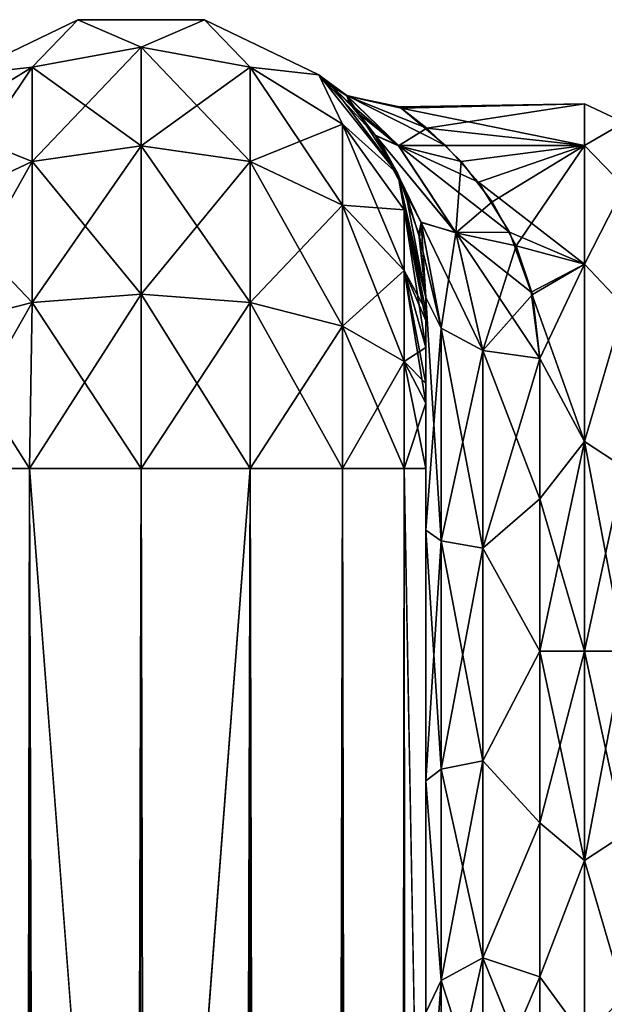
# Model space of a CAD drawing. Extents: x -23 to 470, y -1800 to 0.
# Tile 154 of 198: x 202 to 227, y -43 to 0. Entities that reach past the tile are written whole.
import ezdxf

# ---------------------------------------------------------------- set-up
doc = ezdxf.new("R2010")
doc.units = 0
doc.header["$LTSCALE"] = 66.825
for name, color, linetype in [('193', 7, 'CONTINUOUS'), ('196', 7, 'CONTINUOUS'), ('197', 7, 'CONTINUOUS'), ('209', 7, 'CONTINUOUS'), ('210', 7, 'CONTINUOUS'), ('211', 7, 'CONTINUOUS'), ('212', 7, 'CONTINUOUS'), ('213', 7, 'CONTINUOUS'), ('214', 7, 'CONTINUOUS'), ('215', 7, 'CONTINUOUS'), ('226', 7, 'CONTINUOUS'), ('227', 7, 'CONTINUOUS'), ('231', 7, 'CONTINUOUS'), ('234', 7, 'CONTINUOUS'), ('235', 7, 'CONTINUOUS')]:
    doc.layers.add(name, color=color, linetype=linetype)

msp = doc.modelspace()

# ---------------------------------------------------------------- linework, layer by layer
at = {"layer": '193', "linetype": 'CONTINUOUS'}
for points in [[(219.55, -56.093, 33.614), (219.55, -53.608, 29.849), (219.55, -12.5, 33.5), (219.55, -56.093, 33.614)], [(219.55, -12.5, 33.5), (219.55, -53.608, 29.849), (219.55, -22.699, 28.507), (219.55, -12.5, 33.5)], [(219.55, -13.067, 36.36), (219.55, -56.093, 33.614), (219.55, -12.5, 33.5), (219.55, -13.067, 36.36)], [(219.55, -12.5, 24.51), (219.55, -12.5, 33.5), (219.55, -22.699, 28.507), (219.55, -12.5, 24.51)], [(219.55, -12.5, -33.5), (219.55, -12.5, -24.51), (219.55, -22.699, -28.507), (219.55, -12.5, -33.5)], [(219.55, -13.067, -36.36), (219.55, -12.5, -33.5), (219.55, -56.092, -33.612), (219.55, -13.067, -36.36)], [(219.55, -56.092, -33.612), (219.55, -12.5, -33.5), (219.55, -53.607, -29.847), (219.55, -56.092, -33.612)], [(219.55, -53.607, -29.847), (219.55, -12.5, -33.5), (219.55, -22.699, -28.507), (219.55, -53.607, -29.847)], [(219.55, -59.341, 36.739), (219.55, -56.093, 33.614), (219.55, -13.067, 36.36), (219.55, -59.341, 36.739)], [(219.55, -13.5, 37.234), (219.55, -59.341, 36.739), (219.55, -13.067, 36.36), (219.55, -13.5, 37.234)], [(219.55, -13.5, -37.234), (219.55, -13.067, -36.36), (219.55, -59.339, -36.738), (219.55, -13.5, -37.234)], [(219.55, -59.339, -36.738), (219.55, -13.067, -36.36), (219.55, -56.092, -33.612), (219.55, -59.339, -36.738)], [(219.55, -14.695, 38.801), (219.55, -59.341, 36.739), (219.55, -13.5, 37.234), (219.55, -14.695, 38.801)], [(219.55, -14.695, -38.801), (219.55, -13.5, -37.234), (219.55, -63.187, -39.073), (219.55, -14.695, -38.801)], [(219.55, -63.187, -39.073), (219.55, -13.5, -37.234), (219.55, -59.339, -36.738), (219.55, -63.187, -39.073)], [(219.55, -63.189, 39.074), (219.55, -59.341, 36.739), (219.55, -14.695, 38.801), (219.55, -63.189, 39.074)], [(219.55, -16.266, 40), (219.55, -63.189, 39.074), (219.55, -14.695, 38.801), (219.55, -16.266, 40)], [(219.55, -16.266, -40), (219.55, -14.695, -38.801), (219.55, -63.187, -39.073), (219.55, -16.266, -40)], [(219.55, -17.135, 40.431), (219.55, -63.189, 39.074), (219.55, -16.266, 40), (219.55, -17.135, 40.431)], [(219.55, -17.135, -40.431), (219.55, -16.266, -40), (219.55, -67.418, -40.517), (219.55, -17.135, -40.431)], [(219.55, -67.418, -40.517), (219.55, -16.266, -40), (219.55, -63.187, -39.073), (219.55, -67.418, -40.517)], [(219.55, -67.42, 40.518), (219.55, -63.189, 39.074), (219.55, -17.135, 40.431), (219.55, -67.42, 40.518)], [(219.55, -20, 41), (219.55, -67.42, 40.518), (219.55, -17.135, 40.431), (219.55, -20, 41)], [(219.55, -20, -41), (219.55, -17.135, -40.431), (219.55, -71.85, -41), (219.55, -20, -41)], [(219.55, -71.85, -41), (219.55, -17.135, -40.431), (219.55, -67.418, -40.517), (219.55, -71.85, -41)], [(219.55, -71.85, 41), (219.55, -67.42, 40.518), (219.55, -20, 41), (219.55, -71.85, 41)], [(219.55, -22.699, 28.507), (219.55, -53.608, 29.849), (219.55, -33.691, 28.436), (219.55, -22.699, 28.507)], [(219.55, -33.691, -28.436), (219.55, -53.607, -29.847), (219.55, -22.699, -28.507), (219.55, -33.691, -28.436)], [(219.55, -53.608, 29.849), (219.55, -52.011, 25.648), (219.55, -33.691, 28.436), (219.55, -53.608, 29.849)], [(219.55, -33.691, 28.436), (219.55, -52.011, 25.648), (219.55, -43.854, 24.276), (219.55, -33.691, 28.436)], [(219.55, -52.01, -25.647), (219.55, -53.607, -29.847), (219.55, -33.691, -28.436), (219.55, -52.01, -25.647)], [(219.55, -43.854, -24.276), (219.55, -52.01, -25.647), (219.55, -33.691, -28.436), (219.55, -43.854, -24.276)]]:
    msp.add_3dface(points, dxfattribs=at)
at = {"layer": '196', "linetype": 'CONTINUOUS'}
for points in [[(219.588, -5.068, 7.081), (226.5, -4, 0), (218.386, -4.135, 2.545), (219.588, -5.068, 7.081)], [(218.386, -4.135, 2.545), (226.5, -4, 0), (218.46, -4.186, -2.986), (218.386, -4.135, 2.545)], [(226.5, -4, 0), (226.5, -5.827, -9.184), (218.46, -4.186, -2.986), (226.5, -4, 0)], [(218.46, -4.186, -2.986), (226.5, -5.827, -9.184), (220.409, -5.826, -9.182), (218.46, -4.186, -2.986)], [(226.5, -5.827, 9.184), (226.5, -4, 0), (219.588, -5.068, 7.081), (226.5, -5.827, 9.184)], [(221.093, -6.533, 10.732), (226.5, -5.827, 9.184), (219.588, -5.068, 7.081), (221.093, -6.533, 10.732)], [(220.409, -5.826, -9.182), (226.5, -5.827, -9.184), (221.852, -7.434, -12.37), (220.409, -5.826, -9.182)], [(222.454, -8.299, 13.707), (226.5, -5.827, 9.184), (221.093, -6.533, 10.732), (222.454, -8.299, 13.707)], [(226.5, -5.827, -9.184), (226.5, -11.029, -16.971), (221.852, -7.434, -12.37), (226.5, -5.827, -9.184)], [(223.501, -10.232, 16.134), (226.5, -5.827, 9.184), (222.454, -8.299, 13.707), (223.501, -10.232, 16.134)], [(226.5, -11.029, 16.971), (226.5, -5.827, 9.184), (223.501, -10.232, 16.134), (226.5, -11.029, 16.971)], [(221.852, -7.434, -12.37), (226.5, -11.029, -16.971), (223.214, -9.629, -15.444), (221.852, -7.434, -12.37)], [(223.214, -9.629, -15.444), (226.5, -11.029, -16.971), (224.17, -12.264, -18.121), (223.214, -9.629, -15.444)], [(224.223, -12.371, 18.213), (226.5, -11.029, 16.971), (223.501, -10.232, 16.134), (224.223, -12.371, 18.213)], [(226.5, -11.029, -16.971), (226.5, -18.816, -22.173), (224.17, -12.264, -18.121), (226.5, -11.029, -16.971)], [(224.55, -15.172, 20.284), (226.5, -11.029, 16.971), (224.223, -12.371, 18.213), (224.55, -15.172, 20.284)], [(226.5, -18.816, 22.173), (226.5, -11.029, 16.971), (224.55, -15.172, 20.284), (226.5, -18.816, 22.173)], [(224.17, -12.264, -18.121), (226.5, -18.816, -22.173), (224.55, -15.172, -20.284), (224.17, -12.264, -18.121)], [(224.55, -15.172, -20.284), (226.5, -18.816, -22.173), (224.55, -21.323, -23.052), (224.55, -15.172, -20.284)], [(224.55, -21.323, 23.052), (226.5, -18.816, 22.173), (224.55, -15.172, 20.284), (224.55, -21.323, 23.052)], [(226.5, -18.816, -22.173), (226.5, -28, -24), (224.55, -21.323, -23.052), (226.5, -18.816, -22.173)], [(226.5, -28, 24), (226.5, -18.816, 22.173), (224.55, -28, 24), (226.5, -28, 24)], [(224.55, -28, 24), (226.5, -18.816, 22.173), (224.55, -21.323, 23.052), (224.55, -28, 24)], [(224.55, -21.323, -23.052), (226.5, -28, -24), (224.55, -28, -24), (224.55, -21.323, -23.052)]]:
    msp.add_3dface(points, dxfattribs=at)
at = {"layer": '197', "linetype": 'CONTINUOUS'}
for points in [[(224.55, -28, -24), (226.5, -28, -24), (226.5, -37.184, -22.173), (224.55, -28, -24)], [(226.5, -28, 24), (224.55, -28, 24), (224.55, -35.526, 22.79), (226.5, -28, 24)], [(226.5, -37.184, 22.173), (226.5, -28, 24), (224.55, -35.526, 22.79), (226.5, -37.184, 22.173)], [(224.55, -28, -24), (226.5, -37.184, -22.173), (224.55, -35.526, -22.79), (224.55, -28, -24)], [(224.55, -42.292, 19.28), (226.5, -37.184, 22.173), (224.55, -35.526, 22.79), (224.55, -42.292, 19.28)], [(224.55, -35.526, -22.79), (226.5, -37.184, -22.173), (224.55, -42.292, -19.28), (224.55, -35.526, -22.79)], [(226.5, -44.971, 16.971), (226.5, -37.184, 22.173), (224.55, -42.292, 19.28), (226.5, -44.971, 16.971)], [(226.5, -37.184, -22.173), (226.5, -44.971, -16.971), (224.55, -42.292, -19.28), (226.5, -37.184, -22.173)], [(224.55, -47.617, 13.826), (226.5, -44.971, 16.971), (224.55, -42.292, 19.28), (224.55, -47.617, 13.826)], [(224.55, -42.292, -19.28), (226.5, -44.971, -16.971), (224.55, -47.617, -13.826), (224.55, -42.292, -19.28)]]:
    msp.add_3dface(points, dxfattribs=at)
at = {"layer": '209', "linetype": 'CONTINUOUS'}
for points in [[(198.111, -1780, 49.839), (202.16, -1780, 52.546), (198.111, -20, 49.839), (198.111, -1780, 49.839)], [(202.16, -1780, 52.546), (202.16, -20, 52.546), (198.111, -20, 49.839), (202.16, -1780, 52.546)], [(202.16, -1780, 52.546), (207.05, -1780, 53.5), (202.16, -20, 52.546), (202.16, -1780, 52.546)], [(207.05, -1780, 53.5), (207, -1716.55, 53.5), (202.16, -20, 52.546), (207.05, -1780, 53.5)], [(207, -1716.55, 53.5), (207, -83.45, 53.5), (202.16, -20, 52.546), (207, -1716.55, 53.5)], [(207, -83.45, 53.5), (207.05, -20, 53.5), (202.16, -20, 52.546), (207, -83.45, 53.5)]]:
    msp.add_3dface(points, dxfattribs=at)
at = {"layer": '210', "linetype": 'CONTINUOUS'}
for points in [[(202.16, -1780, -52.546), (198.111, -1780, -49.839), (202.16, -20, -52.546), (202.16, -1780, -52.546)], [(198.111, -1780, -49.839), (198.111, -20, -49.839), (202.16, -20, -52.546), (198.111, -1780, -49.839)], [(207, -83.45, -53.5), (202.16, -1780, -52.546), (207.05, -20, -53.5), (207, -83.45, -53.5)], [(207.05, -20, -53.5), (202.16, -1780, -52.546), (202.16, -20, -52.546), (207.05, -20, -53.5)]]:
    msp.add_3dface(points, dxfattribs=at)
at = {"layer": '211', "linetype": 'CONTINUOUS'}
for points in [[(207.05, -1780, -53.5), (207, -1716.55, -53.5), (211.834, -20, -52.548), (207.05, -1780, -53.5)], [(207, -1716.55, -53.5), (207, -83.45, -53.5), (211.834, -20, -52.548), (207, -1716.55, -53.5)], [(211.834, -20, -52.548), (207, -83.45, -53.5), (207.05, -20, -53.5), (211.834, -20, -52.548)], [(211.834, -1780, -52.548), (207.05, -1780, -53.5), (211.834, -20, -52.548), (211.834, -1780, -52.548)], [(215.889, -1780, -49.839), (211.834, -1780, -52.548), (215.889, -20, -49.839), (215.889, -1780, -49.839)], [(215.889, -20, -49.839), (211.834, -1780, -52.548), (211.834, -20, -52.548), (215.889, -20, -49.839)], [(218.598, -1780, -45.784), (215.889, -1780, -49.839), (218.598, -20, -45.784), (218.598, -1780, -45.784)], [(218.598, -20, -45.784), (215.889, -1780, -49.839), (215.889, -20, -49.839), (218.598, -20, -45.784)], [(219.55, -20, -41), (219.55, -71.85, -41), (218.598, -1780, -45.784), (219.55, -20, -41)], [(219.55, -20, -41), (218.598, -1780, -45.784), (218.598, -20, -45.784), (219.55, -20, -41)]]:
    msp.add_3dface(points, dxfattribs=at)
at = {"layer": '212', "linetype": 'CONTINUOUS'}
for points in [[(199.256, -2.727, -33.5), (204.268, -0.313, -33.5), (202.266, -2.396, -40.776), (199.256, -2.727, -33.5)], [(202.266, -2.396, -40.776), (204.268, -0.313, -33.5), (207.05, -1.516, -41.139), (202.266, -2.396, -40.776)], [(204.268, -0.313, -33.5), (209.832, -0.313, -33.5), (207.05, -1.516, -41.139), (204.268, -0.313, -33.5)], [(207.05, -1.516, -41.139), (209.832, -0.313, -33.5), (211.834, -2.396, -40.776), (207.05, -1.516, -41.139)], [(209.832, -0.313, -33.5), (214.844, -2.727, -33.5), (211.834, -2.396, -40.776), (209.832, -0.313, -33.5)], [(202.266, -2.396, -40.776), (207.05, -1.516, -41.139), (202.266, -6.525, -46.964), (202.266, -2.396, -40.776)], [(207.05, -1.516, -41.139), (207.05, -5.852, -47.637), (202.266, -6.525, -46.964), (207.05, -1.516, -41.139)], [(207.05, -1.516, -41.139), (211.834, -2.396, -40.776), (207.05, -5.852, -47.637), (207.05, -1.516, -41.139)], [(198.211, -4.9, -39.741), (199.256, -2.727, -33.5), (202.266, -2.396, -40.776), (198.211, -4.9, -39.741)], [(198.211, -4.9, -39.741), (202.266, -2.396, -40.776), (198.211, -8.442, -45.049), (198.211, -4.9, -39.741)], [(202.266, -2.396, -40.776), (202.266, -6.525, -46.964), (198.211, -8.442, -45.049), (202.266, -2.396, -40.776)], [(211.834, -2.396, -40.776), (211.834, -6.525, -46.964), (207.05, -5.852, -47.637), (211.834, -2.396, -40.776)], [(211.834, -2.396, -40.776), (214.844, -2.727, -33.5), (215.889, -4.9, -39.741), (211.834, -2.396, -40.776)], [(211.834, -2.396, -40.776), (215.889, -4.9, -39.741), (211.834, -6.525, -46.964), (211.834, -2.396, -40.776)], [(214.844, -2.727, -33.5), (218.312, -7.076, -33.5), (215.889, -4.9, -39.741), (214.844, -2.727, -33.5)], [(215.889, -4.9, -39.741), (215.889, -8.442, -45.049), (211.834, -6.525, -46.964), (215.889, -4.9, -39.741)], [(215.889, -4.9, -39.741), (218.312, -7.076, -33.5), (218.598, -8.648, -38.192), (215.889, -4.9, -39.741)], [(215.889, -4.9, -39.741), (218.598, -8.648, -38.192), (215.889, -8.442, -45.049), (215.889, -4.9, -39.741)], [(207.05, -12.346, -51.978), (202.266, -12.71, -51.099), (207.05, -5.852, -47.637), (207.05, -12.346, -51.978)], [(207.05, -5.852, -47.637), (202.266, -12.71, -51.099), (202.266, -6.525, -46.964), (207.05, -5.852, -47.637)], [(211.834, -6.525, -46.964), (207.05, -12.346, -51.978), (207.05, -5.852, -47.637), (211.834, -6.525, -46.964)], [(202.266, -12.71, -51.099), (198.211, -13.747, -48.595), (202.266, -6.525, -46.964), (202.266, -12.71, -51.099)], [(202.266, -6.525, -46.964), (198.211, -13.747, -48.595), (198.211, -8.442, -45.049), (202.266, -6.525, -46.964)], [(211.834, -12.71, -51.099), (207.05, -12.346, -51.978), (211.834, -6.525, -46.964), (211.834, -12.71, -51.099)], [(215.889, -8.442, -45.049), (211.834, -12.71, -51.099), (211.834, -6.525, -46.964), (215.889, -8.442, -45.049)], [(218.312, -7.076, -33.5), (219.55, -12.5, -33.5), (218.598, -8.648, -38.192), (218.312, -7.076, -33.5)], [(215.889, -13.747, -48.595), (211.834, -12.71, -51.099), (215.889, -8.442, -45.049), (215.889, -13.747, -48.595)], [(218.598, -8.648, -38.192), (218.598, -11.311, -42.182), (215.889, -8.442, -45.049), (218.598, -8.648, -38.192)], [(218.598, -11.311, -42.182), (215.889, -13.747, -48.595), (215.889, -8.442, -45.049), (218.598, -11.311, -42.182)], [(219.55, -12.5, -33.5), (219.55, -13.067, -36.36), (218.598, -8.648, -38.192), (219.55, -12.5, -33.5)], [(218.598, -8.648, -38.192), (219.55, -13.067, -36.36), (218.598, -11.311, -42.182), (218.598, -8.648, -38.192)], [(218.598, -15.299, -44.849), (215.889, -13.747, -48.595), (218.598, -11.311, -42.182), (218.598, -15.299, -44.849)], [(219.55, -13.067, -36.36), (219.55, -13.5, -37.234), (218.598, -11.311, -42.182), (219.55, -13.067, -36.36)], [(219.55, -13.5, -37.234), (219.55, -14.695, -38.801), (218.598, -11.311, -42.182), (219.55, -13.5, -37.234)], [(219.55, -14.695, -38.801), (218.598, -15.299, -44.849), (218.598, -11.311, -42.182), (219.55, -14.695, -38.801)], [(207.05, -20, -53.5), (202.16, -20, -52.546), (207.05, -12.346, -51.978), (207.05, -20, -53.5)], [(207.05, -12.346, -51.978), (202.16, -20, -52.546), (202.266, -12.71, -51.099), (207.05, -12.346, -51.978)], [(211.834, -12.71, -51.099), (207.05, -20, -53.5), (207.05, -12.346, -51.978), (211.834, -12.71, -51.099)], [(202.16, -20, -52.546), (198.111, -20, -49.839), (202.266, -12.71, -51.099), (202.16, -20, -52.546)], [(202.266, -12.71, -51.099), (198.111, -20, -49.839), (198.211, -13.747, -48.595), (202.266, -12.71, -51.099)], [(211.834, -20, -52.548), (207.05, -20, -53.5), (211.834, -12.71, -51.099), (211.834, -20, -52.548)], [(215.889, -13.747, -48.595), (211.834, -20, -52.548), (211.834, -12.71, -51.099), (215.889, -13.747, -48.595)], [(215.889, -20, -49.839), (211.834, -20, -52.548), (215.889, -13.747, -48.595), (215.889, -20, -49.839)], [(218.598, -15.299, -44.849), (215.889, -20, -49.839), (215.889, -13.747, -48.595), (218.598, -15.299, -44.849)], [(219.55, -14.695, -38.801), (219.55, -16.266, -40), (218.598, -15.299, -44.849), (219.55, -14.695, -38.801)], [(218.598, -20, -45.784), (215.889, -20, -49.839), (218.598, -15.299, -44.849), (218.598, -20, -45.784)], [(219.55, -16.266, -40), (219.55, -17.135, -40.431), (218.598, -15.299, -44.849), (219.55, -16.266, -40)], [(219.55, -17.135, -40.431), (218.598, -20, -45.784), (218.598, -15.299, -44.849), (219.55, -17.135, -40.431)], [(219.55, -17.135, -40.431), (219.55, -20, -41), (218.598, -20, -45.784), (219.55, -17.135, -40.431)]]:
    msp.add_3dface(points, dxfattribs=at)
at = {"layer": '213', "linetype": 'CONTINUOUS'}
for points in [[(199.256, -2.727, 33.5), (204.268, -0.313, 33.5), (199.256, -2.727, -33.5), (199.256, -2.727, 33.5)], [(204.268, -0.313, 33.5), (204.268, -0.313, -33.5), (199.256, -2.727, -33.5), (204.268, -0.313, 33.5)], [(204.268, -0.313, 33.5), (209.832, -0.313, 33.5), (204.268, -0.313, -33.5), (204.268, -0.313, 33.5)], [(209.832, -0.313, 33.5), (209.832, -0.313, -33.5), (204.268, -0.313, -33.5), (209.832, -0.313, 33.5)], [(209.832, -0.313, 33.5), (214.844, -2.727, 33.5), (209.832, -0.313, -33.5), (209.832, -0.313, 33.5)], [(214.844, -2.727, 33.5), (214.844, -2.727, -33.5), (209.832, -0.313, -33.5), (214.844, -2.727, 33.5)], [(214.844, -2.727, 33.5), (218.312, -7.076, 33.5), (215.459, -3.252, 5.664), (214.844, -2.727, 33.5)], [(214.844, -2.727, -33.5), (214.844, -2.727, 33.5), (215.034, -2.882, -1.26), (214.844, -2.727, -33.5)], [(215.034, -2.882, -1.26), (214.844, -2.727, 33.5), (215.459, -3.252, 5.664), (215.034, -2.882, -1.26)], [(218.312, -7.076, -33.5), (214.844, -2.727, -33.5), (217.32, -5.374, -13.858), (218.312, -7.076, -33.5)], [(217.32, -5.374, -13.858), (214.844, -2.727, -33.5), (216.19, -3.973, -9.391), (217.32, -5.374, -13.858)], [(216.19, -3.973, -9.391), (214.844, -2.727, -33.5), (215.034, -2.882, -1.26), (216.19, -3.973, -9.391)], [(215.459, -3.252, 5.664), (218.312, -7.076, 33.5), (216.605, -4.441, 11.119), (215.459, -3.252, 5.664)], [(216.605, -4.441, 11.119), (218.312, -7.076, 33.5), (217.333, -5.393, 13.903), (216.605, -4.441, 11.119)], [(218.394, -7.251, -17.847), (218.312, -7.076, -33.5), (217.32, -5.374, -13.858), (218.394, -7.251, -17.847)], [(217.333, -5.393, 13.903), (218.312, -7.076, 33.5), (217.75, -6.038, 15.443), (217.333, -5.393, 13.903)], [(217.75, -6.038, 15.443), (218.312, -7.076, 33.5), (218.655, -7.856, 18.891), (217.75, -6.038, 15.443)], [(218.312, -7.076, 33.5), (219.55, -12.5, 33.5), (218.655, -7.856, 18.891), (218.312, -7.076, 33.5)], [(219.55, -12.5, -24.51), (219.55, -12.5, -33.5), (218.312, -7.076, -33.5), (219.55, -12.5, -24.51)], [(219.55, -12.5, -24.51), (218.312, -7.076, -33.5), (219.237, -9.722, -21.565), (219.55, -12.5, -24.51)], [(219.237, -9.722, -21.565), (218.312, -7.076, -33.5), (218.394, -7.251, -17.847), (219.237, -9.722, -21.565)], [(218.655, -7.856, 18.891), (219.55, -12.5, 33.5), (219.268, -9.858, 21.738), (218.655, -7.856, 18.891)], [(219.55, -12.5, 33.5), (219.55, -12.5, 24.51), (219.268, -9.858, 21.738), (219.55, -12.5, 33.5)]]:
    msp.add_3dface(points, dxfattribs=at)
at = {"layer": '214', "linetype": 'CONTINUOUS'}
for points in [[(204.268, -0.313, 33.5), (199.256, -2.727, 33.5), (202.266, -2.396, 40.776), (204.268, -0.313, 33.5)], [(207.05, -1.516, 41.139), (204.268, -0.313, 33.5), (202.266, -2.396, 40.776), (207.05, -1.516, 41.139)], [(209.832, -0.313, 33.5), (204.268, -0.313, 33.5), (207.05, -1.516, 41.139), (209.832, -0.313, 33.5)], [(211.834, -2.396, 40.776), (209.832, -0.313, 33.5), (207.05, -1.516, 41.139), (211.834, -2.396, 40.776)], [(214.844, -2.727, 33.5), (209.832, -0.313, 33.5), (211.834, -2.396, 40.776), (214.844, -2.727, 33.5)], [(207.05, -1.516, 41.139), (202.266, -2.396, 40.776), (207.05, -5.852, 47.637), (207.05, -1.516, 41.139)], [(211.834, -2.396, 40.776), (207.05, -1.516, 41.139), (211.834, -6.525, 46.964), (211.834, -2.396, 40.776)], [(211.834, -6.525, 46.964), (207.05, -1.516, 41.139), (207.05, -5.852, 47.637), (211.834, -6.525, 46.964)], [(202.266, -2.396, 40.776), (199.256, -2.727, 33.5), (198.211, -4.9, 39.741), (202.266, -2.396, 40.776)], [(202.266, -2.396, 40.776), (198.211, -4.9, 39.741), (202.266, -6.525, 46.964), (202.266, -2.396, 40.776)], [(207.05, -5.852, 47.637), (202.266, -2.396, 40.776), (202.266, -6.525, 46.964), (207.05, -5.852, 47.637)], [(215.889, -4.9, 39.741), (214.844, -2.727, 33.5), (211.834, -2.396, 40.776), (215.889, -4.9, 39.741)], [(215.889, -4.9, 39.741), (211.834, -2.396, 40.776), (215.889, -8.442, 45.049), (215.889, -4.9, 39.741)], [(215.889, -8.442, 45.049), (211.834, -2.396, 40.776), (211.834, -6.525, 46.964), (215.889, -8.442, 45.049)], [(218.312, -7.076, 33.5), (214.844, -2.727, 33.5), (215.889, -4.9, 39.741), (218.312, -7.076, 33.5)], [(202.266, -6.525, 46.964), (198.211, -4.9, 39.741), (198.211, -8.442, 45.049), (202.266, -6.525, 46.964)], [(218.598, -8.648, 38.192), (218.312, -7.076, 33.5), (215.889, -4.9, 39.741), (218.598, -8.648, 38.192)], [(218.598, -8.648, 38.192), (215.889, -4.9, 39.741), (218.598, -11.311, 42.182), (218.598, -8.648, 38.192)], [(218.598, -11.311, 42.182), (215.889, -4.9, 39.741), (215.889, -8.442, 45.049), (218.598, -11.311, 42.182)], [(207.05, -12.346, 51.978), (207.05, -5.852, 47.637), (202.266, -6.525, 46.964), (207.05, -12.346, 51.978)], [(207.05, -12.346, 51.978), (211.834, -12.71, 51.099), (207.05, -5.852, 47.637), (207.05, -12.346, 51.978)], [(211.834, -12.71, 51.099), (211.834, -6.525, 46.964), (207.05, -5.852, 47.637), (211.834, -12.71, 51.099)], [(202.266, -12.71, 51.099), (202.266, -6.525, 46.964), (198.211, -8.442, 45.049), (202.266, -12.71, 51.099)], [(202.266, -12.71, 51.099), (207.05, -12.346, 51.978), (202.266, -6.525, 46.964), (202.266, -12.71, 51.099)], [(211.834, -12.71, 51.099), (215.889, -13.747, 48.595), (211.834, -6.525, 46.964), (211.834, -12.71, 51.099)], [(215.889, -13.747, 48.595), (215.889, -8.442, 45.049), (211.834, -6.525, 46.964), (215.889, -13.747, 48.595)], [(219.55, -13.067, 36.36), (219.55, -12.5, 33.5), (218.312, -7.076, 33.5), (219.55, -13.067, 36.36)], [(219.55, -13.067, 36.36), (218.312, -7.076, 33.5), (218.598, -8.648, 38.192), (219.55, -13.067, 36.36)], [(198.211, -13.747, 48.595), (202.266, -12.71, 51.099), (198.211, -8.442, 45.049), (198.211, -13.747, 48.595)], [(215.889, -13.747, 48.595), (218.598, -15.299, 44.849), (215.889, -8.442, 45.049), (215.889, -13.747, 48.595)], [(218.598, -15.299, 44.849), (218.598, -11.311, 42.182), (215.889, -8.442, 45.049), (218.598, -15.299, 44.849)], [(219.55, -14.695, 38.801), (219.55, -13.5, 37.234), (218.598, -8.648, 38.192), (219.55, -14.695, 38.801)], [(219.55, -14.695, 38.801), (218.598, -8.648, 38.192), (218.598, -11.311, 42.182), (219.55, -14.695, 38.801)], [(219.55, -13.5, 37.234), (219.55, -13.067, 36.36), (218.598, -8.648, 38.192), (219.55, -13.5, 37.234)], [(219.55, -17.135, 40.431), (219.55, -16.266, 40), (218.598, -11.311, 42.182), (219.55, -17.135, 40.431)], [(218.598, -15.299, 44.849), (219.55, -17.135, 40.431), (218.598, -11.311, 42.182), (218.598, -15.299, 44.849)], [(219.55, -16.266, 40), (219.55, -14.695, 38.801), (218.598, -11.311, 42.182), (219.55, -16.266, 40)], [(202.266, -12.71, 51.099), (207.05, -20, 53.5), (207.05, -12.346, 51.978), (202.266, -12.71, 51.099)], [(207.05, -20, 53.5), (211.834, -20, 52.548), (207.05, -12.346, 51.978), (207.05, -20, 53.5)], [(207.05, -12.346, 51.978), (211.834, -20, 52.548), (211.834, -12.71, 51.099), (207.05, -12.346, 51.978)], [(198.211, -13.747, 48.595), (202.16, -20, 52.546), (202.266, -12.71, 51.099), (198.211, -13.747, 48.595)], [(202.16, -20, 52.546), (207.05, -20, 53.5), (202.266, -12.71, 51.099), (202.16, -20, 52.546)], [(211.834, -20, 52.548), (215.889, -20, 49.839), (211.834, -12.71, 51.099), (211.834, -20, 52.548)], [(211.834, -12.71, 51.099), (215.889, -20, 49.839), (215.889, -13.747, 48.595), (211.834, -12.71, 51.099)], [(198.111, -20, 49.839), (202.16, -20, 52.546), (198.211, -13.747, 48.595), (198.111, -20, 49.839)], [(215.889, -20, 49.839), (218.598, -20, 45.784), (215.889, -13.747, 48.595), (215.889, -20, 49.839)], [(215.889, -13.747, 48.595), (218.598, -20, 45.784), (218.598, -15.299, 44.849), (215.889, -13.747, 48.595)], [(219.55, -20, 41), (219.55, -17.135, 40.431), (218.598, -15.299, 44.849), (219.55, -20, 41)], [(218.598, -20, 45.784), (219.55, -20, 41), (218.598, -15.299, 44.849), (218.598, -20, 45.784)]]:
    msp.add_3dface(points, dxfattribs=at)
at = {"layer": '215', "linetype": 'CONTINUOUS'}
for points in [[(207, -83.45, 53.5), (211.834, -1780, 52.548), (207.05, -20, 53.5), (207, -83.45, 53.5)], [(207.05, -20, 53.5), (211.834, -1780, 52.548), (211.834, -20, 52.548), (207.05, -20, 53.5)], [(211.834, -1780, 52.548), (215.889, -1780, 49.839), (211.834, -20, 52.548), (211.834, -1780, 52.548)], [(211.834, -20, 52.548), (215.889, -1780, 49.839), (215.889, -20, 49.839), (211.834, -20, 52.548)], [(215.889, -1780, 49.839), (218.598, -1780, 45.784), (215.889, -20, 49.839), (215.889, -1780, 49.839)], [(215.889, -20, 49.839), (218.598, -1780, 45.784), (218.598, -20, 45.784), (215.889, -20, 49.839)], [(219.55, -1780, 41), (219.55, -1728.15, 41), (218.598, -20, 45.784), (219.55, -1780, 41)], [(218.598, -1780, 45.784), (219.55, -1780, 41), (218.598, -20, 45.784), (218.598, -1780, 45.784)], [(219.55, -1728.15, 41), (219.55, -71.85, 41), (218.598, -20, 45.784), (219.55, -1728.15, 41)], [(219.55, -71.85, 41), (219.55, -20, 41), (218.598, -20, 45.784), (219.55, -71.85, 41)]]:
    msp.add_3dface(points, dxfattribs=at)
at = {"layer": '226', "linetype": 'CONTINUOUS'}
for points in [[(216.19, -3.973, -9.391), (215.034, -2.882, -1.26), (216.071, -3.64, -3.911), (216.19, -3.973, -9.391)], [(215.034, -2.882, -1.26), (215.459, -3.252, 5.664), (216.077, -3.646, 3.95), (215.034, -2.882, -1.26)], [(216.071, -3.64, -3.911), (215.034, -2.882, -1.26), (216.077, -3.646, 3.95), (216.071, -3.64, -3.911)], [(215.459, -3.252, 5.664), (216.605, -4.441, 11.119), (216.077, -3.646, 3.95), (215.459, -3.252, 5.664)], [(218.46, -4.186, -2.986), (220.409, -5.826, -9.182), (216.071, -3.64, -3.911), (218.46, -4.186, -2.986)], [(218.46, -4.186, -2.986), (216.071, -3.64, -3.911), (216.077, -3.646, 3.95), (218.46, -4.186, -2.986)], [(220.409, -5.826, -9.182), (218.338, -5.832, -10.851), (216.071, -3.64, -3.911), (220.409, -5.826, -9.182)], [(218.338, -5.832, -10.851), (216.19, -3.973, -9.391), (216.071, -3.64, -3.911), (218.338, -5.832, -10.851)], [(219.588, -5.068, 7.081), (218.386, -4.135, 2.545), (216.077, -3.646, 3.95), (219.588, -5.068, 7.081)], [(219.588, -5.068, 7.081), (216.077, -3.646, 3.95), (218.349, -5.845, 10.876), (219.588, -5.068, 7.081)], [(218.386, -4.135, 2.545), (218.46, -4.186, -2.986), (216.077, -3.646, 3.95), (218.386, -4.135, 2.545)], [(216.077, -3.646, 3.95), (216.605, -4.441, 11.119), (218.349, -5.845, 10.876), (216.077, -3.646, 3.95)], [(217.32, -5.374, -13.858), (216.19, -3.973, -9.391), (218.338, -5.832, -10.851), (217.32, -5.374, -13.858)], [(216.605, -4.441, 11.119), (217.333, -5.393, 13.903), (218.349, -5.845, 10.876), (216.605, -4.441, 11.119)], [(221.093, -6.533, 10.732), (219.588, -5.068, 7.081), (218.349, -5.845, 10.876), (221.093, -6.533, 10.732)], [(218.394, -7.251, -17.847), (217.32, -5.374, -13.858), (219.345, -9.206, -18.711), (218.394, -7.251, -17.847)], [(219.345, -9.206, -18.711), (217.32, -5.374, -13.858), (220.857, -9.642, -16.492), (219.345, -9.206, -18.711)], [(220.857, -9.642, -16.492), (217.32, -5.374, -13.858), (218.338, -5.832, -10.851), (220.857, -9.642, -16.492)], [(217.333, -5.393, 13.903), (217.75, -6.038, 15.443), (219.342, -9.199, 18.703), (217.333, -5.393, 13.903)], [(218.349, -5.845, 10.876), (217.333, -5.393, 13.903), (220.862, -9.656, 16.505), (218.349, -5.845, 10.876)], [(220.862, -9.656, 16.505), (217.333, -5.393, 13.903), (219.342, -9.199, 18.703), (220.862, -9.656, 16.505)], [(217.75, -6.038, 15.443), (218.655, -7.856, 18.891), (219.342, -9.199, 18.703), (217.75, -6.038, 15.443)], [(220.409, -5.826, -9.182), (221.852, -7.434, -12.37), (218.338, -5.832, -10.851), (220.409, -5.826, -9.182)], [(221.852, -7.434, -12.37), (223.214, -9.629, -15.444), (218.338, -5.832, -10.851), (221.852, -7.434, -12.37)], [(223.214, -9.629, -15.444), (220.857, -9.642, -16.492), (218.338, -5.832, -10.851), (223.214, -9.629, -15.444)], [(221.093, -6.533, 10.732), (218.349, -5.845, 10.876), (220.862, -9.656, 16.505), (221.093, -6.533, 10.732)], [(222.454, -8.299, 13.707), (221.093, -6.533, 10.732), (220.862, -9.656, 16.505), (222.454, -8.299, 13.707)], [(219.237, -9.722, -21.565), (218.394, -7.251, -17.847), (219.345, -9.206, -18.711), (219.237, -9.722, -21.565)], [(218.655, -7.856, 18.891), (219.268, -9.858, 21.738), (219.342, -9.199, 18.703), (218.655, -7.856, 18.891)], [(223.501, -10.232, 16.134), (222.454, -8.299, 13.707), (220.862, -9.656, 16.505), (223.501, -10.232, 16.134)], [(220.22, -13.836, -22.397), (219.237, -9.722, -21.565), (219.345, -9.206, -18.711), (220.22, -13.836, -22.397)], [(219.268, -9.858, 21.738), (219.55, -12.5, 24.51), (219.342, -9.199, 18.703), (219.268, -9.858, 21.738)], [(219.55, -12.5, 24.51), (220.22, -13.836, 22.397), (219.342, -9.199, 18.703), (219.55, -12.5, 24.51)], [(220.22, -13.836, 22.397), (220.862, -9.656, 16.505), (219.342, -9.199, 18.703), (220.22, -13.836, 22.397)], [(222.052, -14.815, -20.849), (220.22, -13.836, -22.397), (219.345, -9.206, -18.711), (222.052, -14.815, -20.849)], [(222.052, -14.815, -20.849), (219.345, -9.206, -18.711), (220.857, -9.642, -16.492), (222.052, -14.815, -20.849)], [(219.55, -12.5, -24.51), (219.237, -9.722, -21.565), (220.22, -13.836, -22.397), (219.55, -12.5, -24.51)], [(220.22, -13.836, 22.397), (222.052, -14.815, 20.849), (220.862, -9.656, 16.505), (220.22, -13.836, 22.397)], [(223.214, -9.629, -15.444), (224.17, -12.264, -18.121), (220.857, -9.642, -16.492), (223.214, -9.629, -15.444)], [(224.17, -12.264, -18.121), (224.55, -15.172, -20.284), (220.857, -9.642, -16.492), (224.17, -12.264, -18.121)], [(224.55, -15.172, -20.284), (222.052, -14.815, -20.849), (220.857, -9.642, -16.492), (224.55, -15.172, -20.284)], [(222.052, -14.815, 20.849), (223.501, -10.232, 16.134), (220.862, -9.656, 16.505), (222.052, -14.815, 20.849)], [(224.223, -12.371, 18.213), (223.501, -10.232, 16.134), (222.052, -14.815, 20.849), (224.223, -12.371, 18.213)], [(224.55, -15.172, 20.284), (224.223, -12.371, 18.213), (222.052, -14.815, 20.849), (224.55, -15.172, 20.284)]]:
    msp.add_3dface(points, dxfattribs=at)
at = {"layer": '227', "linetype": 'CONTINUOUS'}
for points in [[(219.55, -22.699, -28.507), (219.55, -12.5, -24.51), (220.22, -23.159, -26.055), (219.55, -22.699, -28.507)], [(220.22, -23.159, -26.055), (219.55, -12.5, -24.51), (220.22, -13.836, -22.397), (220.22, -23.159, -26.055)], [(220.22, -23.159, -26.055), (220.22, -13.836, -22.397), (222.052, -23.494, -24.254), (220.22, -23.159, -26.055)], [(222.052, -23.494, -24.254), (220.22, -13.836, -22.397), (222.052, -14.815, -20.849), (222.052, -23.494, -24.254)], [(224.55, -15.172, -20.284), (224.55, -21.323, -23.052), (222.052, -14.815, -20.849), (224.55, -15.172, -20.284)], [(224.55, -21.323, -23.052), (222.052, -23.494, -24.254), (222.052, -14.815, -20.849), (224.55, -21.323, -23.052)], [(224.55, -21.323, -23.052), (224.55, -28, -24), (222.052, -23.494, -24.254), (224.55, -21.323, -23.052)], [(219.55, -33.691, -28.436), (219.55, -22.699, -28.507), (220.219, -33.173, -25.991), (219.55, -33.691, -28.436)], [(220.219, -33.173, -25.991), (219.55, -22.699, -28.507), (220.22, -23.159, -26.055), (220.219, -33.173, -25.991)], [(220.219, -33.173, -25.991), (220.22, -23.159, -26.055), (222.051, -32.816, -24.195), (220.219, -33.173, -25.991)], [(222.051, -32.816, -24.195), (220.22, -23.159, -26.055), (222.052, -23.494, -24.254), (222.051, -32.816, -24.195)], [(224.55, -28, -24), (222.051, -32.816, -24.195), (222.052, -23.494, -24.254), (224.55, -28, -24)], [(224.55, -28, -24), (224.55, -35.526, -22.79), (222.051, -32.816, -24.195), (224.55, -28, -24)], [(220.219, -42.449, -22.216), (219.55, -33.691, -28.436), (220.219, -33.173, -25.991), (220.219, -42.449, -22.216)], [(222.051, -41.451, -20.68), (220.219, -33.173, -25.991), (222.051, -32.816, -24.195), (222.051, -41.451, -20.68)], [(220.219, -42.449, -22.216), (220.219, -33.173, -25.991), (222.051, -41.451, -20.68), (220.219, -42.449, -22.216)], [(224.55, -35.526, -22.79), (222.051, -41.451, -20.68), (222.051, -32.816, -24.195), (224.55, -35.526, -22.79)], [(219.55, -43.854, -24.276), (219.55, -33.691, -28.436), (220.219, -42.449, -22.216), (219.55, -43.854, -24.276)], [(224.55, -35.526, -22.79), (224.55, -42.292, -19.28), (222.051, -41.451, -20.68), (224.55, -35.526, -22.79)], [(222.05, -48.165, -14.212), (220.219, -42.449, -22.216), (222.051, -41.451, -20.68), (222.05, -48.165, -14.212)], [(224.55, -47.617, -13.826), (222.05, -48.165, -14.212), (222.051, -41.451, -20.68), (224.55, -47.617, -13.826)], [(224.55, -42.292, -19.28), (224.55, -47.617, -13.826), (222.051, -41.451, -20.68), (224.55, -42.292, -19.28)], [(220.219, -49.662, -15.268), (219.55, -43.854, -24.276), (220.219, -42.449, -22.216), (220.219, -49.662, -15.268)], [(222.05, -48.165, -14.212), (220.219, -49.662, -15.268), (220.219, -42.449, -22.216), (222.05, -48.165, -14.212)]]:
    msp.add_3dface(points, dxfattribs=at)
at = {"layer": '231', "linetype": 'CONTINUOUS'}
for points in [[(219.55, -12.5, 24.51), (219.55, -22.699, 28.507), (220.22, -13.836, 22.397), (219.55, -12.5, 24.51)], [(220.22, -13.836, 22.397), (219.55, -22.699, 28.507), (220.22, -23.159, 26.055), (220.22, -13.836, 22.397)], [(220.22, -13.836, 22.397), (220.22, -23.159, 26.055), (222.052, -14.815, 20.849), (220.22, -13.836, 22.397)], [(222.052, -14.815, 20.849), (220.22, -23.159, 26.055), (222.052, -23.494, 24.254), (222.052, -14.815, 20.849)], [(224.55, -15.172, 20.284), (222.052, -14.815, 20.849), (222.052, -23.494, 24.254), (224.55, -15.172, 20.284)], [(224.55, -21.323, 23.052), (224.55, -15.172, 20.284), (222.052, -23.494, 24.254), (224.55, -21.323, 23.052)], [(224.55, -28, 24), (224.55, -21.323, 23.052), (222.052, -23.494, 24.254), (224.55, -28, 24)], [(219.55, -22.699, 28.507), (219.55, -33.691, 28.436), (220.22, -23.159, 26.055), (219.55, -22.699, 28.507)], [(220.22, -23.159, 26.055), (219.55, -33.691, 28.436), (220.219, -33.173, 25.991), (220.22, -23.159, 26.055)], [(220.22, -23.159, 26.055), (220.219, -33.173, 25.991), (222.052, -23.494, 24.254), (220.22, -23.159, 26.055)], [(222.052, -23.494, 24.254), (220.219, -33.173, 25.991), (222.051, -32.816, 24.195), (222.052, -23.494, 24.254)], [(224.55, -28, 24), (222.052, -23.494, 24.254), (222.051, -32.816, 24.195), (224.55, -28, 24)], [(224.55, -35.526, 22.79), (224.55, -28, 24), (222.051, -32.816, 24.195), (224.55, -35.526, 22.79)], [(220.219, -33.173, 25.991), (219.55, -33.691, 28.436), (220.219, -42.449, 22.216), (220.219, -33.173, 25.991)], [(220.219, -33.173, 25.991), (220.219, -42.449, 22.216), (222.051, -32.816, 24.195), (220.219, -33.173, 25.991)], [(222.051, -32.816, 24.195), (220.219, -42.449, 22.216), (222.051, -41.451, 20.68), (222.051, -32.816, 24.195)], [(224.55, -35.526, 22.79), (222.051, -32.816, 24.195), (222.051, -41.451, 20.68), (224.55, -35.526, 22.79)], [(219.55, -33.691, 28.436), (219.55, -43.854, 24.276), (220.219, -42.449, 22.216), (219.55, -33.691, 28.436)], [(224.55, -42.292, 19.28), (224.55, -35.526, 22.79), (222.051, -41.451, 20.68), (224.55, -42.292, 19.28)], [(220.219, -42.449, 22.216), (220.219, -49.662, 15.268), (222.051, -41.451, 20.68), (220.219, -42.449, 22.216)], [(222.051, -41.451, 20.68), (220.219, -49.662, 15.268), (222.05, -48.165, 14.212), (222.051, -41.451, 20.68)], [(224.55, -42.292, 19.28), (222.051, -41.451, 20.68), (222.05, -48.165, 14.212), (224.55, -42.292, 19.28)], [(224.55, -47.617, 13.826), (224.55, -42.292, 19.28), (222.05, -48.165, 14.212), (224.55, -47.617, 13.826)], [(219.55, -43.854, 24.276), (219.55, -51.704, 16.707), (220.219, -42.449, 22.216), (219.55, -43.854, 24.276)], [(220.219, -42.449, 22.216), (219.55, -51.704, 16.707), (220.219, -49.662, 15.268), (220.219, -42.449, 22.216)]]:
    msp.add_3dface(points, dxfattribs=at)
at = {"layer": '234', "linetype": 'CONTINUOUS'}
for points in [[(226.5, -5.827, -9.184), (226.5, -4, 0), (228.25, -4.826, -4.086), (226.5, -5.827, -9.184)], [(226.5, -4, 0), (226.5, -5.827, 9.184), (228.25, -4.826, 4.086), (226.5, -4, 0)], [(226.5, -4, 0), (228.25, -4.826, 4.086), (228.25, -4.826, -4.086), (226.5, -4, 0)], [(226.5, -5.827, -9.184), (228.25, -4.826, -4.086), (228.25, -7.621, -11.766), (226.5, -5.827, -9.184)], [(226.5, -5.827, 9.184), (228.25, -7.621, 11.766), (228.25, -4.826, 4.086), (226.5, -5.827, 9.184)], [(226.5, -11.029, -16.971), (226.5, -5.827, -9.184), (228.25, -7.621, -11.766), (226.5, -11.029, -16.971)], [(226.5, -5.827, 9.184), (226.5, -11.029, 16.971), (228.25, -7.621, 11.766), (226.5, -5.827, 9.184)], [(226.5, -11.029, -16.971), (228.25, -7.621, -11.766), (228.25, -12.875, -18.026), (226.5, -11.029, -16.971)], [(226.5, -11.029, 16.971), (228.25, -12.875, 18.026), (228.25, -7.621, 11.766), (226.5, -11.029, 16.971)], [(226.5, -18.816, -22.173), (226.5, -11.029, -16.971), (228.25, -12.875, -18.026), (226.5, -18.816, -22.173)], [(226.5, -11.029, 16.971), (226.5, -18.816, 22.173), (228.25, -12.875, 18.026), (226.5, -11.029, 16.971)], [(226.5, -18.816, -22.173), (228.25, -12.875, -18.026), (228.25, -19.952, -22.112), (226.5, -18.816, -22.173)], [(226.5, -18.816, 22.173), (228.25, -19.952, 22.112), (228.25, -12.875, 18.026), (226.5, -18.816, 22.173)], [(226.5, -28, -24), (226.5, -18.816, -22.173), (228.25, -28, -23.531), (226.5, -28, -24)], [(228.25, -28, -23.531), (226.5, -18.816, -22.173), (228.25, -19.952, -22.112), (228.25, -28, -23.531)], [(226.5, -18.816, 22.173), (226.5, -28, 24), (228.25, -19.952, 22.112), (226.5, -18.816, 22.173)], [(226.5, -28, 24), (228.25, -28, 23.531), (228.25, -19.952, 22.112), (226.5, -28, 24)]]:
    msp.add_3dface(points, dxfattribs=at)
at = {"layer": '235', "linetype": 'CONTINUOUS'}
for points in [[(226.5, -37.184, -22.173), (226.5, -28, -24), (228.25, -36.048, -22.112), (226.5, -37.184, -22.173)], [(226.5, -28, -24), (228.25, -28, -23.531), (228.25, -36.048, -22.112), (226.5, -28, -24)], [(226.5, -28, 24), (226.5, -37.184, 22.173), (228.25, -28, 23.531), (226.5, -28, 24)], [(226.5, -37.184, 22.173), (228.25, -36.048, 22.112), (228.25, -28, 23.531), (226.5, -37.184, 22.173)], [(226.5, -37.184, 22.173), (228.25, -43.125, 18.026), (228.25, -36.048, 22.112), (226.5, -37.184, 22.173)], [(226.5, -37.184, -22.173), (228.25, -36.048, -22.112), (228.25, -43.125, -18.026), (226.5, -37.184, -22.173)], [(226.5, -37.184, 22.173), (226.5, -44.971, 16.971), (228.25, -43.125, 18.026), (226.5, -37.184, 22.173)], [(226.5, -44.971, -16.971), (226.5, -37.184, -22.173), (228.25, -43.125, -18.026), (226.5, -44.971, -16.971)], [(226.5, -44.971, 16.971), (228.25, -48.379, 11.766), (228.25, -43.125, 18.026), (226.5, -44.971, 16.971)], [(226.5, -44.971, -16.971), (228.25, -43.125, -18.026), (228.25, -48.379, -11.766), (226.5, -44.971, -16.971)]]:
    msp.add_3dface(points, dxfattribs=at)

doc.saveas('drawing.dxf')
